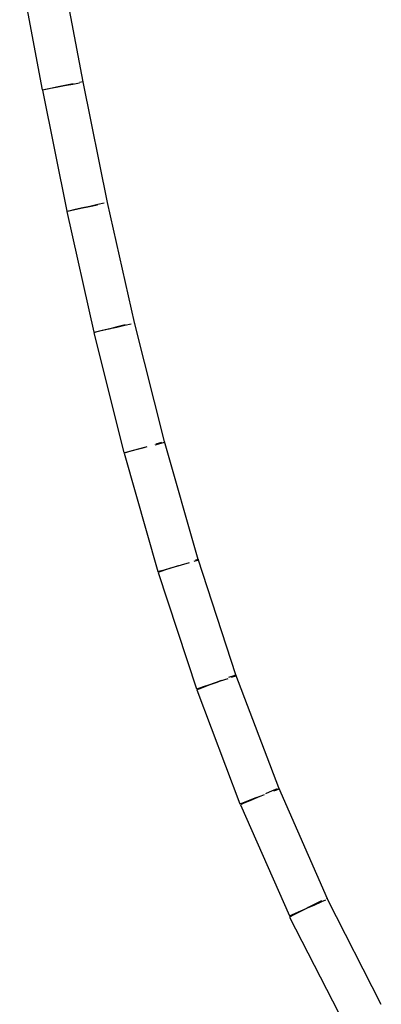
# Model space of a CAD drawing. Header units: millimetres. Extents: x 4476663 to 4477054, y -30323851 to -30323414.
# Tile 110 of 256: x 4476943.665 to 4476944.05, y -30323783.22 to -30323782.176. Entities that reach past the tile are written whole.
import ezdxf

# ---------------------------------------------------------------- set-up
doc = ezdxf.new("R2010")
doc.units = ezdxf.units.MM
doc.layers.add('CE-Condutos (Teto)', color=1, linetype='Continuous', lineweight=25)

msp = doc.modelspace()

# ---------------------------------------------------------------- linework, layer by layer
at = {"layer": 'CE-Condutos (Teto)'}
for p, q in [((4476943.7328, -30323782.2417), (4476943.7088, -30323782.1139)), ((4476943.6654, -30323782.122), (4476943.6894, -30323782.2502)), ((4476943.6894, -30323782.2502), (4476943.6911, -30323782.2499)), ((4476943.6913, -30323782.2501), (4476943.6895, -30323782.2505)), ((4476943.6911, -30323782.2499), (4476943.6963, -30323782.2489)), ((4476943.6966, -30323782.2491), (4476943.6913, -30323782.2501)), ((4476943.6963, -30323782.2489), (4476943.7041, -30323782.2474)), ((4476943.7044, -30323782.2475), (4476943.6966, -30323782.2491)), ((4476943.7041, -30323782.2474), (4476943.7132, -30323782.2457)), ((4476943.7135, -30323782.2456), (4476943.7044, -30323782.2475)), ((4476943.7132, -30323782.2457), (4476943.722, -30323782.2441)), ((4476943.7222, -30323782.2439), (4476943.7135, -30323782.2456)), ((4476943.722, -30323782.2441), (4476943.7289, -30323782.2428)), ((4476943.7328, -30323782.2417), (4476943.7291, -30323782.2425)), ((4476943.7328, -30323782.242), (4476943.7328, -30323782.2417)), ((4476943.7587, -30323782.3697), (4476943.7328, -30323782.2417)), ((4476943.7328, -30323782.2417), (4476943.7328, -30323782.2417)), ((4476943.6895, -30323782.2505), (4476943.7154, -30323782.3789)), ((4476943.7304, -30323782.3758), (4476943.7395, -30323782.374)), ((4476943.7399, -30323782.3739), (4476943.7308, -30323782.3759)), ((4476943.7395, -30323782.374), (4476943.7482, -30323782.3722)), ((4476943.7485, -30323782.3719), (4476943.7399, -30323782.3739)), ((4476943.7552, -30323782.3705), (4476943.7485, -30323782.3719)), ((4476943.7588, -30323782.3696), (4476943.7587, -30323782.3697)), ((4476943.7588, -30323782.3701), (4476943.7587, -30323782.3697)), ((4476943.7873, -30323782.4971), (4476943.7588, -30323782.3696)), ((4476943.7154, -30323782.3789), (4476943.7172, -30323782.3785)), ((4476943.7175, -30323782.3789), (4476943.7155, -30323782.3793)), ((4476943.7155, -30323782.3793), (4476943.7441, -30323782.5073)), ((4476943.7172, -30323782.3785), (4476943.7225, -30323782.3774)), ((4476943.7229, -30323782.3777), (4476943.7175, -30323782.3789)), ((4476943.7225, -30323782.3774), (4476943.7304, -30323782.3758)), ((4476943.7308, -30323782.3759), (4476943.7229, -30323782.3777)), ((4476943.7685, -30323782.5019), (4476943.7771, -30323782.5)), ((4476943.7775, -30323782.4996), (4476943.769, -30323782.5017)), ((4476943.7771, -30323782.5), (4476943.7838, -30323782.4985)), ((4476943.7874, -30323782.4977), (4476943.7873, -30323782.4971)), ((4476943.7874, -30323782.4971), (4476943.7873, -30323782.4971)), ((4476943.8191, -30323782.6235), (4476943.7874, -30323782.4971)), ((4476943.7441, -30323782.5073), (4476943.7461, -30323782.5069)), ((4476943.7465, -30323782.5074), (4476943.7443, -30323782.5079)), ((4476943.7443, -30323782.5079), (4476943.7762, -30323782.635)), ((4476943.7461, -30323782.5069), (4476943.7515, -30323782.5057)), ((4476943.752, -30323782.506), (4476943.7465, -30323782.5074)), ((4476943.7515, -30323782.5057), (4476943.7594, -30323782.5039)), ((4476943.76, -30323782.504), (4476943.752, -30323782.506)), ((4476943.7594, -30323782.5039), (4476943.7685, -30323782.5019)), ((4476943.769, -30323782.5017), (4476943.76, -30323782.504)), ((4476943.8094, -30323782.6267), (4476943.8159, -30323782.6251)), ((4476943.8161, -30323782.6244), (4476943.8099, -30323782.6262)), ((4476943.8159, -30323782.6251), (4476943.8193, -30323782.6242)), ((4476943.8193, -30323782.6242), (4476943.8191, -30323782.6235)), ((4476943.8192, -30323782.6235), (4476943.8191, -30323782.6235)), ((4476943.8549, -30323782.7484), (4476943.8192, -30323782.6235)), ((4476943.7762, -30323782.635), (4476943.7784, -30323782.6345)), ((4476943.7789, -30323782.635), (4476943.7764, -30323782.6357)), ((4476943.7764, -30323782.6357), (4476943.8123, -30323782.7614)), ((4476943.7784, -30323782.6345), (4476943.7839, -30323782.6331)), ((4476943.7846, -30323782.6334), (4476943.7789, -30323782.635)), ((4476943.7839, -30323782.6331), (4476943.7919, -30323782.6311)), ((4476943.7927, -30323782.6311), (4476943.7846, -30323782.6334)), ((4476943.7919, -30323782.6311), (4476943.7978, -30323782.6296)), ((4476943.7978, -30323782.6296), (4476943.7927, -30323782.6311)), ((4476943.7978, -30323782.6296), (4476943.8009, -30323782.6288)), ((4476943.8509, -30323782.7504), (4476943.852, -30323782.7501)), ((4476943.852, -30323782.7501), (4476943.8551, -30323782.7492)), ((4476943.8549, -30323782.7484), (4476943.8522, -30323782.7492)), ((4476943.8951, -30323782.871), (4476943.8549, -30323782.7483)), ((4476943.8549, -30323782.7483), (4476943.8549, -30323782.7484)), ((4476943.8551, -30323782.7492), (4476943.8549, -30323782.7484)), ((4476943.8123, -30323782.7614), (4476943.8147, -30323782.7607)), ((4476943.8154, -30323782.7613), (4476943.8126, -30323782.7622)), ((4476943.8147, -30323782.7607), (4476943.8205, -30323782.7591)), ((4476943.8213, -30323782.7593), (4476943.8154, -30323782.7613)), ((4476943.8205, -30323782.7591), (4476943.8285, -30323782.7568)), ((4476943.8294, -30323782.7567), (4476943.8213, -30323782.7593)), ((4476943.8285, -30323782.7568), (4476943.8337, -30323782.7553)), ((4476943.8337, -30323782.7553), (4476943.8294, -30323782.7567)), ((4476943.8337, -30323782.7553), (4476943.8375, -30323782.7542)), ((4476943.8375, -30323782.7542), (4476943.8458, -30323782.7518)), ((4476943.8126, -30323782.7622), (4476943.8531, -30323782.8858)), ((4476943.8796, -30323782.8769), (4476943.8743, -30323782.8789)), ((4476943.8788, -30323782.8774), (4476943.8868, -30323782.8748)), ((4476943.8929, -30323782.8718), (4476943.8874, -30323782.8739)), ((4476943.8906, -30323782.8735), (4476943.8927, -30323782.8728)), ((4476943.8927, -30323782.8728), (4476943.8955, -30323782.872)), ((4476943.8951, -30323782.871), (4476943.8929, -30323782.8718)), ((4476943.8955, -30323782.872), (4476943.8951, -30323782.871)), ((4476943.8952, -30323782.871), (4476943.8951, -30323782.871)), ((4476943.9406, -30323782.9909), (4476943.8952, -30323782.871)), ((4476943.8531, -30323782.8858), (4476943.8559, -30323782.8849)), ((4476943.8567, -30323782.8856), (4476943.8536, -30323782.8867)), ((4476943.8536, -30323782.8867), (4476943.8994, -30323783.0078)), ((4476943.8559, -30323782.8849), (4476943.8618, -30323782.883)), ((4476943.8628, -30323782.8832), (4476943.8567, -30323782.8856)), ((4476943.8618, -30323782.883), (4476943.8699, -30323782.8803)), ((4476943.8709, -30323782.8802), (4476943.8628, -30323782.8832)), ((4476943.8699, -30323782.8803), (4476943.8743, -30323782.8789)), ((4476943.8743, -30323782.8789), (4476943.8709, -30323782.8802)), ((4476943.8743, -30323782.8789), (4476943.8788, -30323782.8774)), ((4476943.9388, -30323782.9917), (4476943.9338, -30323782.9939)), ((4476943.941, -30323782.992), (4476943.9406, -30323782.9909)), ((4476943.9924, -30323783.1087), (4476943.9406, -30323782.9909)), ((4476943.9086, -30323783.0043), (4476943.9167, -30323783.0012)), ((4476943.9179, -30323783.0009), (4476943.9098, -30323783.0045)), ((4476943.9167, -30323783.0012), (4476943.9201, -30323782.9999)), ((4476943.9203, -30323782.9999), (4476943.9179, -30323783.0009)), ((4476943.9201, -30323782.9999), (4476943.9254, -30323782.9979)), ((4476943.9338, -30323782.9939), (4476943.9264, -30323782.9972)), ((4476943.9355, -30323782.9941), (4476943.9387, -30323782.9929)), ((4476943.9387, -30323782.9929), (4476943.941, -30323782.992)), ((4476943.8994, -30323783.0078), (4476943.9025, -30323783.0066)), ((4476943.9035, -30323783.0072), (4476943.9, -30323783.0088)), ((4476943.9, -30323783.0088), (4476943.9519, -30323783.1266)), ((4476943.9025, -30323783.0066), (4476943.9086, -30323783.0043)), ((4476943.9098, -30323783.0045), (4476943.9035, -30323783.0072)), ((4476943.9718, -30323783.1179), (4476943.9782, -30323783.1151)), ((4476943.9791, -30323783.1141), (4476943.9719, -30323783.1178)), ((4476943.9782, -30323783.1151), (4476943.9856, -30323783.1118)), ((4476943.9861, -30323783.1106), (4476943.9791, -30323783.1141)), ((4476943.9856, -30323783.1118), (4476943.9863, -30323783.1115)), ((4476943.9863, -30323783.1115), (4476943.9906, -30323783.1096)), ((4476943.9924, -30323783.1087), (4476943.9918, -30323783.1076)), ((4476943.9924, -30323783.1088), (4476943.9924, -30323783.1087)), ((4476943.9924, -30323783.1088), (4476943.9924, -30323783.1087)), ((4476944.0496, -30323783.2205), (4476943.9924, -30323783.1088)), ((4476943.9519, -30323783.1266), (4476943.9553, -30323783.1251)), ((4476943.9527, -30323783.1277), (4476943.9522, -30323783.1279)), ((4476943.9565, -30323783.1257), (4476943.9527, -30323783.1277)), ((4476943.9553, -30323783.1251), (4476943.9616, -30323783.1224)), ((4476943.9629, -30323783.1224), (4476943.9565, -30323783.1257)), ((4476943.9616, -30323783.1224), (4476943.9697, -30323783.1188)), ((4476943.9709, -30323783.1183), (4476943.9629, -30323783.1224)), ((4476943.9697, -30323783.1188), (4476943.9718, -30323783.1179)), ((4476943.9719, -30323783.1178), (4476943.9709, -30323783.1183)), ((4476943.9522, -30323783.1279), (4476944.0107, -30323783.2421))]:
    msp.add_line(p, q, dxfattribs=at)

doc.saveas('drawing.dxf')
